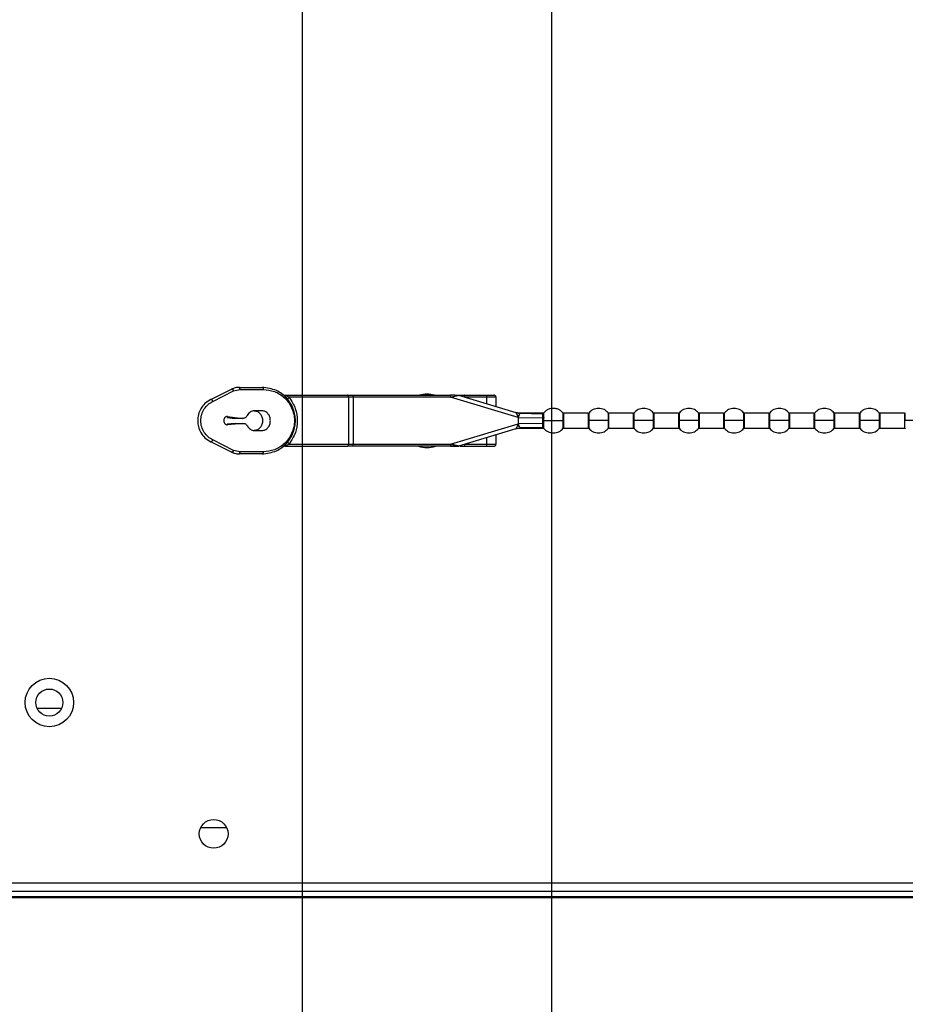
# Model space of a CAD drawing. Header units: millimetres. Extents: x 0 to 1118, y 0 to 864.
# Tile 43 of 69: x 782 to 809, y 298 to 328. Entities that reach past the tile are written whole.
import ezdxf

# ---------------------------------------------------------------- set-up
doc = ezdxf.new("R2010")
doc.units = ezdxf.units.MM
doc.header["$PDSIZE"] = -1
doc.styles.add('SLDTEXTSTYLE0', font='meiryo.ttc', dxfattribs={"width": 0.605})
doc.dimstyles.new('SLDDIMSTYLE4', dxfattribs={"dimtxt": 7.191292, "dimasz": 4.572, "dimexe": 0, "dimexo": 0.0625, "dimgap": 1.797823, "dimtad": 0, "dimtih": 1, "dimtoh": 1, "dimdec": 1, "dimlfac": 4, "dimrnd": 1e-09, "dimzin": 12, "dimdsep": 46, "dimtxsty": 'SLDTEXTSTYLE0', "dimsah": 1, "dimcen": 0.09, "dimadec": 0, "dimazin": 3, "dimtfac": 1, "dimtmove": 0, "dimatfit": 0, "dimfxl": 1, "dimfrac": 2, "dimtolj": 1, "dimtzin": 12, "dimarcsym": 0})

# ---------------------------------------------------------------- blocks, each defined once
blk = doc.blocks.new('_D_11')
at = {"color": 0, "linetype": 'Continuous', "lineweight": -2}
for p, q in [((790.701, 328.432), (790.701, 288.168)), ((798.287, 328.432), (798.287, 288.168)), ((786.129, 288.168), (781.557, 288.168)), ((790.701, 288.168), (798.287, 288.168)), ((798.287, 288.168), (790.701, 288.168)), ((798.287, 288.168), (809.497, 288.168)), ((802.859, 288.168), (807.431, 288.168))]:
    blk.add_line(p, q, dxfattribs=at)
at = {"color": 0}
for points in [[(786.129, 287.406), (786.129, 288.93), (790.701, 288.168)], [(802.859, 288.93), (802.859, 287.406), (798.287, 288.168)]]:
    blk.add_solid(points, dxfattribs=at)
at = {"layer": 'Defpoints', "color": 0}
for p in [(790.701, 328.494), (798.287, 328.494), (798.287, 288.168)]:
    blk.add_point(p, dxfattribs=at)
at = {"color": 0, "lineweight": 0, "insert": (819.949, 298.986), "char_height": 7.1913, "attachment_point": 2, "style": 'SLDTEXTSTYLE0'}
blk.add_mtext('\\A1;30.3\\P(1.19)', dxfattribs=at)

msp = doc.modelspace()

# ---------------------------------------------------------------- linework, layer by layer
at = {"color": 7, "linetype": 'Continuous', "lineweight": 30}
for p, q in [((787.9162, 316.0689), (788.551, 316.3848)), ((788.7737, 316.4372), (789.4783, 316.4372)), ((787.9772, 316.0129), (788.6119, 316.3288)), ((788.6119, 316.3288), (788.8069, 316.3747)), ((788.8069, 316.3747), (789.5114, 316.3747)), ((790.1739, 316.1997), (792.0793, 316.1997)), ((792.1124, 316.1372), (790.2988, 316.1372)), ((792.1124, 316.1372), (792.1124, 314.7122)), ((792.2449, 316.1372), (792.1124, 316.1372)), ((792.2449, 316.1372), (792.2449, 316.1997)), ((792.2449, 316.1997), (795.2164, 316.1997)), ((792.2449, 316.1372), (792.2449, 314.7122)), ((795.2164, 316.1372), (792.2449, 316.1372)), ((795.2164, 316.1997), (795.2164, 316.1372)), ((795.3393, 316.1997), (795.2164, 316.1997)), ((797.2673, 315.5191), (795.2164, 316.1372)), ((795.4511, 316.197), (797.2025, 315.6692)), ((795.6278, 316.1997), (796.3166, 316.1997)), ((796.3182, 316.1372), (795.6526, 316.1372)), ((796.3182, 315.9357), (796.3182, 316.1372)), ((796.5971, 315.8516), (796.5971, 316.1392)), ((788.4142, 315.5219), (788.6437, 315.4944)), ((788.4267, 315.549), (788.8821, 315.4944)), ((788.8821, 315.4944), (788.6437, 315.4944)), ((789.4761, 315.7247), (789.2428, 315.7247)), ((797.1956, 315.6712), (797.2675, 315.6551)), ((797.2358, 315.6604), (797.2016, 315.6694)), ((797.202, 315.6693), (797.3368, 315.6484)), ((797.2025, 315.6692), (797.3368, 315.6483)), ((797.2025, 315.6692), (797.2025, 315.6692)), ((797.2436, 315.6586), (797.2031, 315.669)), ((797.2673, 315.6551), (797.2327, 315.6611)), ((797.2488, 315.6583), (797.2328, 315.6611)), ((797.3346, 315.648), (797.2436, 315.6586)), ((797.257, 315.5663), (797.2473, 315.5865)), ((797.2636, 315.5842), (797.2473, 315.5865)), ((797.257, 315.5663), (797.2636, 315.5842)), ((797.257, 315.5663), (797.2652, 315.5493)), ((797.2636, 315.5842), (797.2919, 315.5808)), ((797.2652, 315.5493), (797.2701, 315.5318)), ((797.2673, 315.5191), (797.2673, 315.3302)), ((797.2673, 315.5191), (798.0235, 315.5119)), ((797.341, 315.6496), (797.2675, 315.6551)), ((798.0282, 315.6497), (797.3305, 315.6497)), ((797.3368, 315.6484), (797.3346, 315.648)), ((797.3346, 315.648), (798.0234, 315.6307)), ((797.3346, 315.648), (797.3346, 315.648)), ((798.0241, 315.4247), (798.0235, 315.5119)), ((798.0531, 315.6582), (798.053, 315.6633)), ((798.053, 315.4247), (798.0533, 315.5168)), ((799.3991, 315.6497), (798.6605, 315.6497)), ((800.7741, 315.6497), (800.0355, 315.6497)), ((802.1491, 315.6497), (801.4105, 315.6497)), ((803.5241, 315.6497), (802.7855, 315.6497)), ((804.8991, 315.6497), (804.1605, 315.6497)), ((806.2741, 315.6497), (805.5355, 315.6497)), ((807.6491, 315.6497), (806.9105, 315.6497)), ((809.0241, 315.6497), (808.2855, 315.6497)), ((788.6536, 315.343), (788.4126, 315.3208)), ((788.8921, 315.343), (788.4242, 315.3)), ((788.6536, 315.343), (788.8921, 315.343)), ((795.2164, 314.7122), (797.2673, 315.3302)), ((797.2679, 315.1943), (797.1956, 315.1781)), ((797.202, 315.18), (797.3368, 315.201)), ((797.2027, 315.1802), (797.2311, 315.1879)), ((797.233, 315.1883), (797.2491, 315.191)), ((797.2491, 315.191), (797.2681, 315.1943)), ((797.2492, 315.2666), (797.2549, 315.2783)), ((797.2492, 315.2666), (797.2587, 315.2679)), ((797.2504, 315.1913), (797.2678, 315.1943)), ((797.266, 315.3017), (797.2549, 315.2783)), ((797.2587, 315.2679), (797.2549, 315.2783)), ((797.2587, 315.2679), (797.2906, 315.2719)), ((797.2701, 315.3174), (797.266, 315.3017)), ((797.266, 315.3017), (797.2795, 315.3033)), ((798.0235, 315.3374), (797.2673, 315.3302)), ((797.2679, 315.1943), (797.3419, 315.1997)), ((797.2795, 315.3033), (797.2906, 315.2719)), ((797.3305, 315.1997), (798.0282, 315.1997)), ((798.0234, 315.2186), (797.3346, 315.2013)), ((797.3346, 315.2013), (797.3368, 315.201)), ((797.3346, 315.2013), (797.3346, 315.2013)), ((797.3368, 315.201), (797.3368, 315.201)), ((798.0235, 315.3374), (798.0241, 315.4247)), ((798.0533, 315.3325), (798.053, 315.4247)), ((798.6605, 315.1997), (799.3991, 315.1997)), ((800.0355, 315.1997), (800.7741, 315.1997)), ((801.4105, 315.1997), (802.1491, 315.1997)), ((802.7855, 315.1997), (803.5241, 315.1997)), ((804.1605, 315.1997), (804.8991, 315.1997)), ((805.5355, 315.1997), (806.2741, 315.1997)), ((806.9105, 315.1997), (807.6491, 315.1997)), ((808.2855, 315.1997), (809.0241, 315.1997)), ((789.2428, 315.1247), (789.4761, 315.1247)), ((797.2025, 315.1801), (795.4511, 314.6523)), ((796.3182, 314.7122), (796.3182, 314.9136)), ((796.5971, 314.7101), (796.5971, 314.9977)), ((797.2025, 315.1801), (797.2025, 315.1801)), ((788.551, 314.4645), (787.9162, 314.7804)), ((788.6119, 314.5205), (787.9772, 314.8364)), ((790.1739, 314.6497), (792.0793, 314.6497)), ((790.2988, 314.7122), (792.1124, 314.7122)), ((792.1124, 314.7122), (792.2449, 314.7122)), ((792.2449, 314.6497), (792.2449, 314.7122)), ((792.2449, 314.7122), (795.2164, 314.7122)), ((795.2164, 314.6497), (792.2449, 314.6497)), ((795.2163, 314.6534), (795.344, 314.6534)), ((795.2164, 314.7122), (795.2164, 314.6497)), ((795.433, 314.6497), (795.4511, 314.6523)), ((795.6278, 314.6497), (796.3166, 314.6497)), ((795.6526, 314.7122), (796.3182, 314.7122)), ((788.8069, 314.4747), (788.6119, 314.5205)), ((789.4783, 314.4122), (788.7737, 314.4122)), ((789.5114, 314.4747), (788.8069, 314.4747)), ((782.6265, 306.6716), (783.3805, 306.6716)), ((788.4011, 303.0216), (787.6059, 303.0216)), ((1005.906, 301.3391), (704.101, 301.3391)), ((704.2778, 301.0891), (1005.7292, 301.0891)), ((832.346, 300.9241), (708.6525, 300.9241)), ((832.3472, 300.8891), (708.6525, 300.8891))]:
    msp.add_line(p, q, dxfattribs=at)
at = {"color": 8, "linetype": 'Continuous', "lineweight": 30}
for p, q in [((797.3368, 315.6483), (797.3368, 315.6483)), ((798.0534, 315.6433), (798.0531, 315.6582)), ((798.6315, 315.6633), (798.6315, 315.4247)), ((798.6605, 315.4247), (798.6605, 315.6497)), ((799.3991, 315.6497), (799.3991, 315.4247)), ((800.0065, 315.6633), (800.0065, 315.4247)), ((800.0355, 315.4247), (800.0355, 315.6497)), ((800.7741, 315.6497), (800.7741, 315.4247)), ((801.3815, 315.6633), (801.3815, 315.4247)), ((801.4105, 315.4247), (801.4105, 315.6497)), ((802.1491, 315.6497), (802.1491, 315.4247)), ((802.7565, 315.6633), (802.7565, 315.4247)), ((802.7855, 315.4247), (802.7855, 315.6497)), ((803.5241, 315.6497), (803.5241, 315.4247)), ((804.1315, 315.6633), (804.1315, 315.4247)), ((804.1605, 315.4247), (804.1605, 315.6497)), ((804.8991, 315.6497), (804.8991, 315.4247)), ((805.5065, 315.6633), (805.5065, 315.4247)), ((805.5355, 315.4247), (805.5355, 315.6497)), ((806.2741, 315.6497), (806.2741, 315.4247)), ((806.8815, 315.6633), (806.8815, 315.4247)), ((806.9105, 315.4247), (806.9105, 315.6497)), ((807.6491, 315.6497), (807.6491, 315.4247)), ((808.2565, 315.6633), (808.2565, 315.4247)), ((808.2855, 315.4247), (808.2855, 315.6497)), ((809.0241, 315.6497), (809.0241, 315.4247)), ((798.6605, 315.1997), (798.6605, 315.4247)), ((799.3991, 315.4247), (799.3991, 315.1997)), ((799.428, 315.186), (799.428, 315.4247)), ((800.0065, 315.4247), (800.0065, 315.186)), ((800.0355, 315.1997), (800.0355, 315.4247)), ((800.7741, 315.4247), (800.7741, 315.1997)), ((800.803, 315.186), (800.803, 315.4247)), ((801.3815, 315.4247), (801.3815, 315.186)), ((801.4105, 315.1997), (801.4105, 315.4247)), ((802.1491, 315.4247), (802.1491, 315.1997)), ((802.178, 315.186), (802.178, 315.4247)), ((802.7565, 315.4247), (802.7565, 315.186)), ((802.7855, 315.1997), (802.7855, 315.4247)), ((803.5241, 315.4247), (803.5241, 315.1997)), ((803.553, 315.186), (803.553, 315.4247)), ((804.1315, 315.4247), (804.1315, 315.186)), ((804.1605, 315.1997), (804.1605, 315.4247)), ((804.8991, 315.4247), (804.8991, 315.1997)), ((804.928, 315.186), (804.928, 315.4247)), ((805.5065, 315.4247), (805.5065, 315.186)), ((805.5355, 315.1997), (805.5355, 315.4247)), ((806.2741, 315.4247), (806.2741, 315.1997)), ((806.303, 315.186), (806.303, 315.4247)), ((806.8815, 315.4247), (806.8815, 315.186)), ((806.9105, 315.1997), (806.9105, 315.4247)), ((807.6491, 315.4247), (807.6491, 315.1997)), ((807.678, 315.186), (807.678, 315.4247)), ((808.2565, 315.4247), (808.2565, 315.186)), ((808.2855, 315.1997), (808.2855, 315.4247)), ((809.0241, 315.4247), (809.0241, 315.1997)), ((795.2911, 314.6931), (795.2164, 314.7122))]:
    msp.add_line(p, q, dxfattribs=at)
at = {"color": 7, "linetype": 'Continuous', "lineweight": 30}
for centre, radius in [((783.0035, 306.8391), 0.7375), ((783.0035, 306.8391), 0.4125), ((788.0035, 302.8391), 0.4375)]:
    msp.add_circle(centre, radius, dxfattribs=at)
for centre, radius, start, end in [((794.496, 315.4191), 0.8125, 73.88099, 106.11901), ((790.1739, 314.5247), 0.125, 90, 127.70138), ((794.496, 315.4191), 0.8125, 251.26339, 288.73661)]:
    msp.add_arc(centre, radius, start, end, dxfattribs=at)
for points, knots in [([(788.7737, 316.4372), (788.7354, 316.435), (788.6588, 316.4306), (788.5869, 316.4001), (788.551, 316.3848)], [0, 0, 0, 0, 0.4996319, 1, 1, 1, 1]), ([(789.4783, 314.4122), (789.6269, 314.4307), (789.9, 314.4647), (790.1882, 314.6821), (790.3475, 314.8931), (790.4312, 315.0659), (790.4801, 315.2444), (790.4961, 315.4248), (790.48, 315.6051), (790.4312, 315.7836), (790.3474, 315.9563), (790.1881, 316.1673), (789.9, 316.3846), (789.6269, 316.4187), (789.4783, 316.4372)], [0, 0, 0, 0, 0.1498456, 0.2755561, 0.3370705, 0.3945479, 0.4477825, 0.500035, 0.5522636, 0.6054686, 0.6629779, 0.7245205, 0.8501536, 1, 1, 1, 1]), ([(789.5114, 316.3747), (789.6268, 316.3627), (789.8572, 316.3387), (790.1179, 316.1734), (790.2852, 315.9869), (790.3836, 315.8182), (790.4468, 315.6277), (790.4687, 315.4247), (790.4468, 315.2216), (790.3836, 315.0311), (790.2852, 314.8624), (790.1179, 314.6759), (789.8572, 314.5106), (789.6268, 314.4867), (789.5114, 314.4747)], [0, 0, 0, 0, 0.1252067, 0.2501264, 0.3127214, 0.3752247, 0.4376395, 0.499999, 0.5623587, 0.6247737, 0.6872771, 0.7498718, 0.8747918, 1, 1, 1, 1]), ([(790.2988, 316.1372), (790.2677, 316.1499), (790.2299, 316.1653), (790.1849, 316.1848), (790.1742, 316.1901), (790.1701, 316.1924), (790.1678, 316.1939), (790.1662, 316.1953), (790.1648, 316.197), (790.1654, 316.1994), (790.1703, 316.1996), (790.1739, 316.1997)], [0, 0, 0, 0, 0.5937674, 0.7207293, 0.7657997, 0.7848432, 0.8022961, 0.820203, 0.8386067, 0.880437, 1, 1, 1, 1]), ([(790.2676, 316.0589), (790.2656, 316.0628), (790.2617, 316.0708), (790.2664, 316.09), (790.2784, 316.1127), (790.2921, 316.1291), (790.2988, 316.1372)], [0, 0, 0, 0, 0.2448075, 0.4999987, 0.7551906, 1, 1, 1, 1]), ([(790.2988, 316.1372), (790.3713, 316.0267), (790.5091, 315.8167), (790.5686, 315.4251), (790.5092, 315.0331), (790.3714, 314.823), (790.2988, 314.7122)], [0, 0, 0, 0, 0.2630506, 0.4999498, 0.736245, 1, 1, 1, 1]), ([(795.2164, 316.1372), (795.2493, 316.1455), (795.3057, 316.1599), (795.3714, 316.1766), (795.4111, 316.1868), (795.4338, 316.1926), (795.4485, 316.1963), (795.4503, 316.1968), (795.4511, 316.197)], [0, 0, 0, 0, 0.343906, 0.5908281, 0.7195379, 0.8278365, 0.9193496, 1, 1, 1, 1]), ([(795.3415, 316.1997), (795.3462, 316.1997), (795.3602, 316.1997), (795.3952, 316.1997), (795.4426, 316.1997), (795.4768, 316.1997), (795.4919, 316.1997)], [0, 0, 0, 0, 0.111748, 0.3360842, 0.7057369, 1, 1, 1, 1]), ([(795.6526, 316.1372), (795.6522, 316.146), (795.6513, 316.1644), (795.6445, 316.1854), (795.6362, 316.1976), (795.6305, 316.199), (795.6278, 316.1997)], [0, 0, 0, 0, 0.2702613, 0.5624294, 0.7897364, 1, 1, 1, 1]), ([(796.3182, 316.1372), (796.3182, 316.1411), (796.3182, 316.1492), (796.3179, 316.161), (796.3173, 316.1721), (796.3163, 316.1847), (796.3156, 316.197), (796.3162, 316.1987), (796.3166, 316.1997)], [0, 0, 0, 0, 0.104641, 0.2153038, 0.3316924, 0.4531861, 0.6886472, 1, 1, 1, 1]), ([(796.3166, 316.1997), (796.3248, 316.1997), (796.3411, 316.1997), (796.3744, 316.1997), (796.4128, 316.1997), (796.4537, 316.1997), (796.4896, 316.1997), (796.5151, 316.1997), (796.5302, 316.1997), (796.5364, 316.1997), (796.5332, 316.1997), (796.5316, 316.1997)], [0, 0, 0, 0, 0.1027303, 0.2056739, 0.3261581, 0.4526749, 0.5785564, 0.697326, 0.7975453, 0.8981762, 1, 1, 1, 1]), ([(796.5971, 316.1372), (796.5968, 316.142), (796.5962, 316.1511), (796.5912, 316.165), (796.5819, 316.1797), (796.5677, 316.1912), (796.551, 316.1984), (796.5402, 316.1992), (796.5345, 316.1997)], [0, 0, 0, 0, 0.147927, 0.2748136, 0.4476527, 0.6697497, 0.8252565, 1, 1, 1, 1]), ([(787.9162, 316.0689), (787.8543, 316.0313), (787.7387, 315.961), (787.6116, 315.7977), (787.5345, 315.6175), (787.5088, 315.4246), (787.5345, 315.2318), (787.6116, 315.0515), (787.7388, 314.8883), (787.8544, 314.8181), (787.9162, 314.7804)], [0, 0, 0, 0, 0.1436442, 0.268283, 0.3867624, 0.5000142, 0.6132621, 0.7317456, 0.856368, 1, 1, 1, 1]), ([(787.9772, 314.8364), (787.9282, 314.8654), (787.8303, 314.9235), (787.7125, 315.0618), (787.632, 315.2319), (787.6033, 315.4247), (787.632, 315.6174), (787.7125, 315.7875), (787.8302, 315.9258), (787.9282, 315.9839), (787.9772, 316.0129)], [0, 0, 0, 0, 0.1255544, 0.2507184, 0.3755059, 0.4999988, 0.6244916, 0.7492788, 0.8744419, 1, 1, 1, 1]), ([(798.6315, 315.6633), (798.6091, 315.6867), (798.567, 315.7306), (798.4787, 315.7785), (798.364, 315.8073), (798.2392, 315.7922), (798.1274, 315.7399), (798.0771, 315.6879), (798.0508, 315.6606)], [0, 0, 0, 0, 0.1463506, 0.2740764, 0.4499903, 0.6746509, 0.8295837, 1, 1, 1, 1]), ([(800.0065, 315.6633), (799.9894, 315.6818), (799.9538, 315.7201), (799.8847, 315.7635), (799.8045, 315.7929), (799.7173, 315.8031), (799.63, 315.7929), (799.5499, 315.7635), (799.4808, 315.7201), (799.4451, 315.6818), (799.428, 315.6633)], [0, 0, 0, 0, 0.1143096, 0.2373131, 0.3668813, 0.5, 0.6331187, 0.7626869, 0.8856904, 1, 1, 1, 1]), ([(801.3815, 315.6633), (801.3644, 315.6818), (801.3288, 315.7201), (801.2597, 315.7635), (801.1795, 315.7929), (801.0923, 315.8031), (801.005, 315.7929), (800.9249, 315.7635), (800.8558, 315.7201), (800.8201, 315.6818), (800.803, 315.6633)], [0, 0, 0, 0, 0.1143096, 0.2373131, 0.3668813, 0.5, 0.6331187, 0.7626869, 0.8856904, 1, 1, 1, 1]), ([(802.7565, 315.6633), (802.7394, 315.6818), (802.7038, 315.7201), (802.6347, 315.7635), (802.5545, 315.7929), (802.4673, 315.8031), (802.38, 315.7929), (802.2999, 315.7635), (802.2308, 315.7201), (802.1951, 315.6818), (802.178, 315.6633)], [0, 0, 0, 0, 0.1143096, 0.2373131, 0.3668813, 0.5, 0.6331187, 0.7626869, 0.8856904, 1, 1, 1, 1]), ([(804.1315, 315.6633), (804.1144, 315.6818), (804.0788, 315.7201), (804.0097, 315.7635), (803.9295, 315.7929), (803.8423, 315.8031), (803.755, 315.7929), (803.6749, 315.7635), (803.6058, 315.7201), (803.5701, 315.6818), (803.553, 315.6633)], [0, 0, 0, 0, 0.1143096, 0.2373131, 0.3668813, 0.5, 0.6331187, 0.7626869, 0.8856904, 1, 1, 1, 1]), ([(805.5065, 315.6633), (805.4894, 315.6818), (805.4538, 315.7201), (805.3847, 315.7635), (805.3045, 315.7929), (805.2173, 315.8031), (805.13, 315.7929), (805.0499, 315.7635), (804.9808, 315.7201), (804.9451, 315.6818), (804.928, 315.6633)], [0, 0, 0, 0, 0.11430964, 0.23731311, 0.36688132, 0.5, 0.63311868, 0.76268689, 0.88569036, 1, 1, 1, 1]), ([(806.8815, 315.6633), (806.8644, 315.6818), (806.8288, 315.7201), (806.7597, 315.7635), (806.6795, 315.7929), (806.5923, 315.8031), (806.505, 315.7929), (806.4249, 315.7635), (806.3558, 315.7201), (806.3201, 315.6818), (806.303, 315.6633)], [0, 0, 0, 0, 0.11430964, 0.23731311, 0.36688132, 0.5, 0.63311868, 0.76268689, 0.88569036, 1, 1, 1, 1]), ([(808.2565, 315.6633), (808.2394, 315.6818), (808.2038, 315.7201), (808.1347, 315.7635), (808.0545, 315.7929), (807.9673, 315.8031), (807.88, 315.7929), (807.7999, 315.7635), (807.7308, 315.7201), (807.6951, 315.6818), (807.678, 315.6633)], [0, 0, 0, 0, 0.1143096, 0.2373131, 0.3668813, 0.5, 0.6331187, 0.7626869, 0.8856904, 1, 1, 1, 1]), ([(797.2025, 315.6692), (797.2037, 315.6684), (797.2064, 315.6667), (797.2138, 315.6572), (797.2197, 315.6448), (797.2234, 315.6373)], [0, 0, 0, 0, 0.2433891, 0.539009, 1, 1, 1, 1]), ([(797.2234, 315.6373), (797.2281, 315.6434), (797.2372, 315.6555), (797.2415, 315.6576), (797.2436, 315.6586)], [0, 0, 0, 0, 0.5145044, 1, 1, 1, 1]), ([(797.2234, 315.6373), (797.2266, 315.6301), (797.2336, 315.6149), (797.2426, 315.5964), (797.2473, 315.5865)], [0, 0, 0, 0, 0.468405, 1, 1, 1, 1]), ([(797.2652, 315.5493), (797.2676, 315.549), (797.2726, 315.5484), (797.2775, 315.5478), (797.28, 315.5475)], [0, 0, 0, 0, 0.5002272, 1, 1, 1, 1]), ([(797.2701, 315.5318), (797.2691, 315.5305), (797.2677, 315.5284), (797.266, 315.5252), (797.2659, 315.5221), (797.2668, 315.5201), (797.2673, 315.5191)], [0, 0, 0, 0, 0.3504505, 0.537817, 0.76849, 1, 1, 1, 1]), ([(797.28, 315.5475), (797.2787, 315.5442), (797.2765, 315.5383), (797.272, 315.5338), (797.2701, 315.5318)], [0, 0, 0, 0, 0.5624096, 1, 1, 1, 1]), ([(797.2919, 315.5808), (797.2899, 315.5755), (797.2861, 315.5648), (797.282, 315.5533), (797.28, 315.5475)], [0, 0, 0, 0, 0.4994159, 1, 1, 1, 1]), ([(797.3346, 315.648), (797.3327, 315.6468), (797.3288, 315.6442), (797.3187, 315.6295), (797.3038, 315.6095), (797.2958, 315.5904), (797.2919, 315.5808)], [0, 0, 0, 0, 0.2368907, 0.4921061, 0.7455447, 1, 1, 1, 1]), ([(798.0235, 315.5119), (798.0234, 315.5248), (798.0231, 315.5506), (798.0231, 315.5838), (798.0231, 315.6118), (798.0233, 315.6244), (798.0234, 315.6307)], [0, 0, 0, 0, 0.250755, 0.500198, 0.7495436, 1, 1, 1, 1]), ([(798.0534, 315.6433), (798.0514, 315.6414), (798.0475, 315.6376), (798.0401, 315.6336), (798.0319, 315.631), (798.0262, 315.6308), (798.0234, 315.6307)], [0, 0, 0, 0, 0.2472382, 0.5006459, 0.753718, 1, 1, 1, 1]), ([(798.0533, 315.5168), (798.0514, 315.5161), (798.0475, 315.5146), (798.0401, 315.513), (798.032, 315.512), (798.0263, 315.5119), (798.0235, 315.5119)], [0, 0, 0, 0, 0.2467785, 0.4999986, 0.7532194, 1, 1, 1, 1]), ([(798.0533, 315.5168), (798.0536, 315.5446), (798.0541, 315.5991), (798.0536, 315.6288), (798.0534, 315.6433)], [0, 0, 0, 0, 0.5107737, 1, 1, 1, 1]), ([(798.6605, 315.6497), (798.6577, 315.6498), (798.6522, 315.6502), (798.6443, 315.653), (798.6371, 315.6573), (798.6333, 315.6614), (798.6314, 315.6634)], [0, 0, 0, 0, 0.2469988, 0.5001123, 0.7531668, 1, 1, 1, 1]), ([(800.0355, 315.6497), (800.0327, 315.6498), (800.0272, 315.6502), (800.0193, 315.653), (800.0121, 315.6573), (800.0083, 315.6614), (800.0064, 315.6634)], [0, 0, 0, 0, 0.2469988, 0.5001123, 0.7531668, 1, 1, 1, 1]), ([(801.4105, 315.6497), (801.4077, 315.6498), (801.4022, 315.6502), (801.3943, 315.653), (801.3871, 315.6573), (801.3833, 315.6614), (801.3814, 315.6634)], [0, 0, 0, 0, 0.2469988, 0.5001123, 0.7531668, 1, 1, 1, 1]), ([(802.7855, 315.6497), (802.7827, 315.6498), (802.7772, 315.6502), (802.7693, 315.653), (802.7621, 315.6573), (802.7583, 315.6614), (802.7564, 315.6634)], [0, 0, 0, 0, 0.2469988, 0.5001123, 0.7531668, 1, 1, 1, 1]), ([(804.1605, 315.6497), (804.1577, 315.6498), (804.1522, 315.6502), (804.1443, 315.653), (804.1371, 315.6573), (804.1333, 315.6614), (804.1314, 315.6634)], [0, 0, 0, 0, 0.2469988, 0.5001123, 0.7531668, 1, 1, 1, 1]), ([(805.5355, 315.6497), (805.5327, 315.6498), (805.5272, 315.6502), (805.5193, 315.653), (805.5121, 315.6573), (805.5083, 315.6614), (805.5064, 315.6634)], [0, 0, 0, 0, 0.2469988, 0.5001123, 0.7531668, 1, 1, 1, 1]), ([(806.9105, 315.6497), (806.9077, 315.6498), (806.9022, 315.6502), (806.8943, 315.653), (806.8871, 315.6573), (806.8833, 315.6614), (806.8814, 315.6634)], [0, 0, 0, 0, 0.2469988, 0.5001123, 0.7531668, 1, 1, 1, 1]), ([(808.2855, 315.6497), (808.2827, 315.6498), (808.2772, 315.6502), (808.2693, 315.653), (808.2621, 315.6573), (808.2583, 315.6614), (808.2564, 315.6634)], [0, 0, 0, 0, 0.2469988, 0.5001123, 0.7531668, 1, 1, 1, 1]), ([(797.2177, 315.2002), (797.2143, 315.1944), (797.2083, 315.184), (797.2042, 315.1813), (797.2025, 315.1801)], [0, 0, 0, 0, 0.5599152, 1, 1, 1, 1]), ([(797.2492, 315.2666), (797.2431, 315.2537), (797.2309, 315.2281), (797.2221, 315.2095), (797.2177, 315.2002)], [0, 0, 0, 0, 0.5010125, 1, 1, 1, 1]), ([(797.2311, 315.1879), (797.2296, 315.1884), (797.2265, 315.1895), (797.2208, 315.1966), (797.2178, 315.2002)], [0, 0, 0, 0, 0.4891844, 1, 1, 1, 1]), ([(797.2311, 315.1879), (797.2482, 315.1915), (797.2824, 315.1987), (797.3172, 315.2005), (797.3346, 315.2013)], [0, 0, 0, 0, 0.5003805, 1, 1, 1, 1]), ([(797.2673, 315.3302), (797.2668, 315.3292), (797.2659, 315.3273), (797.266, 315.3241), (797.2678, 315.3209), (797.2692, 315.3188), (797.2701, 315.3174)], [0, 0, 0, 0, 0.2292679, 0.4607127, 0.6469776, 1, 1, 1, 1]), ([(797.2701, 315.3174), (797.2712, 315.3167), (797.2734, 315.315), (797.277, 315.3104), (797.2785, 315.3062), (797.2795, 315.3033)], [0, 0, 0, 0, 0.2287975, 0.4679393, 1, 1, 1, 1]), ([(797.2906, 315.2719), (797.2946, 315.2618), (797.3026, 315.2418), (797.3181, 315.2207), (797.3286, 315.2053), (797.3327, 315.2026), (797.3346, 315.2013)], [0, 0, 0, 0, 0.2555595, 0.5078912, 0.7630874, 1, 1, 1, 1]), ([(798.0234, 315.2186), (798.0233, 315.2249), (798.0231, 315.2376), (798.0231, 315.2655), (798.0231, 315.2987), (798.0234, 315.3245), (798.0235, 315.3374)], [0, 0, 0, 0, 0.2504375, 0.4997766, 0.7492322, 1, 1, 1, 1]), ([(798.0534, 315.206), (798.0514, 315.2079), (798.0475, 315.2117), (798.0401, 315.2157), (798.0319, 315.2183), (798.0263, 315.2185), (798.0234, 315.2186)], [0, 0, 0, 0, 0.2467578, 0.4999973, 0.7532382, 1, 1, 1, 1]), ([(798.0533, 315.3325), (798.0514, 315.3332), (798.0475, 315.3348), (798.0401, 315.3363), (798.032, 315.3373), (798.0263, 315.3374), (798.0235, 315.3374)], [0, 0, 0, 0, 0.2473135, 0.5007216, 0.7537548, 1, 1, 1, 1]), ([(798.0241, 315.4247), (798.0268, 315.4247), (798.0323, 315.4247), (798.0402, 315.4247), (798.0473, 315.4247), (798.0511, 315.4247), (798.053, 315.4247)], [0, 0, 0, 0, 0.2464645, 0.4993537, 0.7525778, 1, 1, 1, 1]), ([(798.0508, 315.1887), (798.0678, 315.17), (798.1032, 315.1312), (798.1722, 315.0872), (798.2525, 315.057), (798.3401, 315.0462), (798.428, 315.056), (798.5088, 315.0854), (798.5784, 315.1288), (798.6143, 315.1674), (798.6315, 315.186)], [0, 0, 0, 0, 0.1139703, 0.2367602, 0.3662519, 0.4994183, 0.6326724, 0.7624133, 0.8855775, 1, 1, 1, 1]), ([(798.053, 315.4247), (798.0701, 315.4247), (798.1058, 315.4247), (798.1749, 315.4247), (798.255, 315.4247), (798.3423, 315.4247), (798.4295, 315.4247), (798.5097, 315.4247), (798.5788, 315.4247), (798.6144, 315.4247), (798.6315, 315.4247)], [0, 0, 0, 0, 0.1143113, 0.2373161, 0.3668852, 0.5000042, 0.6331225, 0.7626898, 0.885692, 1, 1, 1, 1]), ([(798.0534, 315.206), (798.0536, 315.2205), (798.0541, 315.2502), (798.0536, 315.3047), (798.0533, 315.3325)], [0, 0, 0, 0, 0.48917976, 1, 1, 1, 1]), ([(798.6605, 315.4247), (798.6542, 315.4247), (798.643, 315.4247), (798.635, 315.4247), (798.6315, 315.4247)], [0, 0, 0, 0, 0.56, 1, 1, 1, 1]), ([(798.6315, 315.186), (798.6334, 315.188), (798.6372, 315.192), (798.6444, 315.1963), (798.6522, 315.1991), (798.6577, 315.1995), (798.6605, 315.1997)], [0, 0, 0, 0, 0.2469433, 0.5, 0.7530567, 1, 1, 1, 1]), ([(799.428, 315.4247), (799.4234, 315.4247), (799.4151, 315.4247), (799.404, 315.4247), (799.3991, 315.4247)], [0, 0, 0, 0, 0.56, 1, 1, 1, 1]), ([(799.3991, 315.1997), (799.4018, 315.1995), (799.4073, 315.1991), (799.4152, 315.1963), (799.4224, 315.192), (799.4261, 315.188), (799.428, 315.186)], [0, 0, 0, 0, 0.2469433, 0.5, 0.7530567, 1, 1, 1, 1]), ([(800.0065, 315.4247), (799.9795, 315.4247), (799.9228, 315.4247), (799.8051, 315.4247), (799.6682, 315.4247), (799.5297, 315.4247), (799.4607, 315.4247), (799.428, 315.4247)], [0, 0, 0, 0, 0.174207, 0.3654413, 0.5645272, 0.7930043, 1, 1, 1, 1]), ([(799.428, 315.186), (799.4451, 315.1675), (799.4808, 315.1292), (799.5499, 315.0858), (799.63, 315.0564), (799.7173, 315.0462), (799.8045, 315.0564), (799.8847, 315.0858), (799.9538, 315.1292), (799.9894, 315.1675), (800.0065, 315.186)], [0, 0, 0, 0, 0.1143096, 0.2373131, 0.3668813, 0.5, 0.6331187, 0.7626869, 0.8856904, 1, 1, 1, 1]), ([(800.0064, 315.1859), (800.0083, 315.1879), (800.0121, 315.192), (800.0193, 315.1963), (800.0272, 315.1991), (800.0327, 315.1995), (800.0355, 315.1997)], [0, 0, 0, 0, 0.2468332, 0.4998877, 0.7530012, 1, 1, 1, 1]), ([(800.0065, 315.4247), (800.0112, 315.4247), (800.0194, 315.4247), (800.0306, 315.4247), (800.0355, 315.4247)], [0, 0, 0, 0, 0.56, 1, 1, 1, 1]), ([(800.803, 315.4247), (800.7984, 315.4247), (800.7901, 315.4247), (800.779, 315.4247), (800.7741, 315.4247)], [0, 0, 0, 0, 0.56, 1, 1, 1, 1]), ([(800.7741, 315.1997), (800.7768, 315.1995), (800.7823, 315.1991), (800.7902, 315.1963), (800.7974, 315.192), (800.8011, 315.188), (800.803, 315.186)], [0, 0, 0, 0, 0.2469433, 0.5, 0.7530567, 1, 1, 1, 1]), ([(801.3815, 315.4247), (801.3545, 315.4247), (801.2978, 315.4247), (801.1801, 315.4247), (801.0432, 315.4247), (800.9047, 315.4247), (800.8357, 315.4247), (800.803, 315.4247)], [0, 0, 0, 0, 0.174207, 0.3654413, 0.5645272, 0.7930043, 1, 1, 1, 1]), ([(800.803, 315.186), (800.8201, 315.1675), (800.8558, 315.1292), (800.9249, 315.0858), (801.005, 315.0564), (801.0923, 315.0462), (801.1795, 315.0564), (801.2597, 315.0858), (801.3288, 315.1292), (801.3644, 315.1675), (801.3815, 315.186)], [0, 0, 0, 0, 0.11430964, 0.23731311, 0.36688132, 0.5, 0.63311868, 0.76268689, 0.88569036, 1, 1, 1, 1]), ([(801.3814, 315.1859), (801.3833, 315.1879), (801.3871, 315.192), (801.3943, 315.1963), (801.4022, 315.1991), (801.4077, 315.1995), (801.4105, 315.1997)], [0, 0, 0, 0, 0.2468332, 0.4998877, 0.7530012, 1, 1, 1, 1]), ([(801.3815, 315.4247), (801.3862, 315.4247), (801.3944, 315.4247), (801.4056, 315.4247), (801.4105, 315.4247)], [0, 0, 0, 0, 0.56, 1, 1, 1, 1]), ([(802.178, 315.4247), (802.1734, 315.4247), (802.1651, 315.4247), (802.154, 315.4247), (802.1491, 315.4247)], [0, 0, 0, 0, 0.56, 1, 1, 1, 1]), ([(802.1491, 315.1997), (802.1518, 315.1995), (802.1573, 315.1991), (802.1652, 315.1963), (802.1724, 315.192), (802.1761, 315.188), (802.178, 315.186)], [0, 0, 0, 0, 0.2469433, 0.5, 0.7530567, 1, 1, 1, 1]), ([(802.7565, 315.4247), (802.7295, 315.4247), (802.6728, 315.4247), (802.5551, 315.4247), (802.4182, 315.4247), (802.2797, 315.4247), (802.2107, 315.4247), (802.178, 315.4247)], [0, 0, 0, 0, 0.174207, 0.3654413, 0.5645272, 0.7930043, 1, 1, 1, 1]), ([(802.178, 315.186), (802.1951, 315.1675), (802.2308, 315.1292), (802.2999, 315.0858), (802.38, 315.0564), (802.4673, 315.0462), (802.5545, 315.0564), (802.6347, 315.0858), (802.7038, 315.1292), (802.7394, 315.1675), (802.7565, 315.186)], [0, 0, 0, 0, 0.1143096, 0.2373131, 0.3668813, 0.5, 0.6331187, 0.7626869, 0.8856904, 1, 1, 1, 1]), ([(802.7564, 315.1859), (802.7583, 315.1879), (802.7621, 315.192), (802.7693, 315.1963), (802.7772, 315.1991), (802.7827, 315.1995), (802.7855, 315.1997)], [0, 0, 0, 0, 0.2468332, 0.4998877, 0.7530012, 1, 1, 1, 1]), ([(802.7565, 315.4247), (802.7612, 315.4247), (802.7694, 315.4247), (802.7806, 315.4247), (802.7855, 315.4247)], [0, 0, 0, 0, 0.56, 1, 1, 1, 1]), ([(803.553, 315.4247), (803.5484, 315.4247), (803.5401, 315.4247), (803.529, 315.4247), (803.5241, 315.4247)], [0, 0, 0, 0, 0.56, 1, 1, 1, 1]), ([(803.5241, 315.1997), (803.5268, 315.1995), (803.5323, 315.1991), (803.5402, 315.1963), (803.5474, 315.192), (803.5511, 315.188), (803.553, 315.186)], [0, 0, 0, 0, 0.2469433, 0.5, 0.7530567, 1, 1, 1, 1]), ([(804.1315, 315.4247), (804.1045, 315.4247), (804.0478, 315.4247), (803.9301, 315.4247), (803.7932, 315.4247), (803.6547, 315.4247), (803.5857, 315.4247), (803.553, 315.4247)], [0, 0, 0, 0, 0.174207, 0.3654413, 0.5645272, 0.7930043, 1, 1, 1, 1]), ([(803.553, 315.186), (803.5701, 315.1675), (803.6058, 315.1292), (803.6749, 315.0858), (803.755, 315.0564), (803.8423, 315.0462), (803.9295, 315.0564), (804.0097, 315.0858), (804.0788, 315.1292), (804.1144, 315.1675), (804.1315, 315.186)], [0, 0, 0, 0, 0.1143096, 0.2373131, 0.3668813, 0.5, 0.6331187, 0.7626869, 0.8856904, 1, 1, 1, 1]), ([(804.1314, 315.1859), (804.1333, 315.1879), (804.1371, 315.192), (804.1443, 315.1963), (804.1522, 315.1991), (804.1577, 315.1995), (804.1605, 315.1997)], [0, 0, 0, 0, 0.2468332, 0.4998877, 0.7530012, 1, 1, 1, 1]), ([(804.1315, 315.4247), (804.1362, 315.4247), (804.1444, 315.4247), (804.1556, 315.4247), (804.1605, 315.4247)], [0, 0, 0, 0, 0.56, 1, 1, 1, 1]), ([(804.928, 315.4247), (804.9234, 315.4247), (804.9151, 315.4247), (804.904, 315.4247), (804.8991, 315.4247)], [0, 0, 0, 0, 0.56, 1, 1, 1, 1]), ([(804.8991, 315.1997), (804.9018, 315.1995), (804.9073, 315.1991), (804.9152, 315.1963), (804.9224, 315.192), (804.9261, 315.188), (804.928, 315.186)], [0, 0, 0, 0, 0.2469433, 0.5, 0.7530567, 1, 1, 1, 1]), ([(805.5065, 315.4247), (805.4795, 315.4247), (805.4228, 315.4247), (805.3051, 315.4247), (805.1682, 315.4247), (805.0297, 315.4247), (804.9607, 315.4247), (804.928, 315.4247)], [0, 0, 0, 0, 0.174207, 0.3654413, 0.5645272, 0.7930043, 1, 1, 1, 1]), ([(804.928, 315.186), (804.9451, 315.1675), (804.9808, 315.1292), (805.0499, 315.0858), (805.13, 315.0564), (805.2173, 315.0462), (805.3045, 315.0564), (805.3847, 315.0858), (805.4538, 315.1292), (805.4894, 315.1675), (805.5065, 315.186)], [0, 0, 0, 0, 0.1143096, 0.2373131, 0.3668813, 0.5, 0.6331187, 0.7626869, 0.8856904, 1, 1, 1, 1]), ([(805.5064, 315.1859), (805.5083, 315.1879), (805.5121, 315.192), (805.5193, 315.1963), (805.5272, 315.1991), (805.5327, 315.1995), (805.5355, 315.1997)], [0, 0, 0, 0, 0.2468332, 0.4998877, 0.7530012, 1, 1, 1, 1]), ([(805.5065, 315.4247), (805.5112, 315.4247), (805.5194, 315.4247), (805.5306, 315.4247), (805.5355, 315.4247)], [0, 0, 0, 0, 0.56, 1, 1, 1, 1]), ([(806.303, 315.4247), (806.2984, 315.4247), (806.2901, 315.4247), (806.279, 315.4247), (806.2741, 315.4247)], [0, 0, 0, 0, 0.56, 1, 1, 1, 1]), ([(806.2741, 315.1997), (806.2768, 315.1995), (806.2823, 315.1991), (806.2902, 315.1963), (806.2974, 315.192), (806.3011, 315.188), (806.303, 315.186)], [0, 0, 0, 0, 0.2469433, 0.5, 0.7530567, 1, 1, 1, 1]), ([(806.8815, 315.4247), (806.8545, 315.4247), (806.7978, 315.4247), (806.6801, 315.4247), (806.5432, 315.4247), (806.4047, 315.4247), (806.3357, 315.4247), (806.303, 315.4247)], [0, 0, 0, 0, 0.174207, 0.3654413, 0.5645272, 0.7930043, 1, 1, 1, 1]), ([(806.303, 315.186), (806.3201, 315.1675), (806.3558, 315.1292), (806.4249, 315.0858), (806.505, 315.0564), (806.5923, 315.0462), (806.6795, 315.0564), (806.7597, 315.0858), (806.8288, 315.1292), (806.8644, 315.1675), (806.8815, 315.186)], [0, 0, 0, 0, 0.1143096, 0.2373131, 0.3668813, 0.5, 0.6331187, 0.7626869, 0.8856904, 1, 1, 1, 1]), ([(806.8814, 315.1859), (806.8833, 315.1879), (806.8871, 315.192), (806.8943, 315.1963), (806.9022, 315.1991), (806.9077, 315.1995), (806.9105, 315.1997)], [0, 0, 0, 0, 0.2468332, 0.4998877, 0.7530012, 1, 1, 1, 1]), ([(806.8815, 315.4247), (806.8862, 315.4247), (806.8944, 315.4247), (806.9056, 315.4247), (806.9105, 315.4247)], [0, 0, 0, 0, 0.56, 1, 1, 1, 1]), ([(807.678, 315.4247), (807.6734, 315.4247), (807.6651, 315.4247), (807.654, 315.4247), (807.6491, 315.4247)], [0, 0, 0, 0, 0.56, 1, 1, 1, 1]), ([(807.6491, 315.1997), (807.6518, 315.1995), (807.6573, 315.1991), (807.6652, 315.1963), (807.6724, 315.192), (807.6761, 315.188), (807.678, 315.186)], [0, 0, 0, 0, 0.2469433, 0.5, 0.7530567, 1, 1, 1, 1]), ([(808.2565, 315.4247), (808.2295, 315.4247), (808.1728, 315.4247), (808.0551, 315.4247), (807.9182, 315.4247), (807.7797, 315.4247), (807.7107, 315.4247), (807.678, 315.4247)], [0, 0, 0, 0, 0.17420702, 0.36544129, 0.56452719, 0.79300429, 1, 1, 1, 1]), ([(807.678, 315.186), (807.6951, 315.1675), (807.7308, 315.1292), (807.7999, 315.0858), (807.88, 315.0564), (807.9673, 315.0462), (808.0545, 315.0564), (808.1347, 315.0858), (808.2038, 315.1292), (808.2394, 315.1675), (808.2565, 315.186)], [0, 0, 0, 0, 0.1143096, 0.2373131, 0.3668813, 0.5, 0.6331187, 0.7626869, 0.8856904, 1, 1, 1, 1]), ([(808.2564, 315.1859), (808.2583, 315.1879), (808.2621, 315.192), (808.2693, 315.1963), (808.2772, 315.1991), (808.2827, 315.1995), (808.2855, 315.1997)], [0, 0, 0, 0, 0.2468332, 0.4998877, 0.7530012, 1, 1, 1, 1]), ([(808.2565, 315.4247), (808.2612, 315.4247), (808.2694, 315.4247), (808.2806, 315.4247), (808.2855, 315.4247)], [0, 0, 0, 0, 0.56, 1, 1, 1, 1]), ([(809.053, 315.4247), (809.0484, 315.4247), (809.0401, 315.4247), (809.029, 315.4247), (809.0241, 315.4247)], [0, 0, 0, 0, 0.56000001, 1, 1, 1, 1]), ([(809.0241, 315.1997), (809.0268, 315.1995), (809.0323, 315.1991), (809.0402, 315.1963), (809.0474, 315.192), (809.0511, 315.188), (809.053, 315.186)], [0, 0, 0, 0, 0.2469433, 0.5, 0.7530567, 1, 1, 1, 1]), ([(809.6315, 315.4247), (809.6045, 315.4247), (809.5478, 315.4247), (809.4301, 315.4247), (809.2932, 315.4247), (809.1547, 315.4247), (809.0857, 315.4247), (809.053, 315.4247)], [0, 0, 0, 0, 0.174207, 0.3654413, 0.5645272, 0.7930043, 1, 1, 1, 1]), ([(790.1739, 314.6497), (790.1703, 314.6498), (790.1654, 314.6499), (790.1648, 314.6524), (790.1661, 314.654), (790.1678, 314.6554), (790.1701, 314.6569), (790.1742, 314.6592), (790.1849, 314.6646), (790.2299, 314.684), (790.2677, 314.6995), (790.2988, 314.7122)], [0, 0, 0, 0, 0.119584, 0.1614099, 0.1798083, 0.1977088, 0.2151661, 0.2342137, 0.2792899, 0.4062492, 1, 1, 1, 1]), ([(790.2988, 314.7122), (790.2921, 314.7202), (790.2784, 314.7366), (790.2664, 314.7593), (790.2617, 314.7785), (790.2656, 314.7865), (790.2676, 314.7905)], [0, 0, 0, 0, 0.2448089, 0.5000007, 0.7551921, 1, 1, 1, 1]), ([(795.2164, 314.6497), (795.2577, 314.6497), (795.319, 314.6497), (795.3883, 314.6497), (795.4195, 314.6497), (795.4299, 314.6497), (795.4326, 314.6497), (795.4329, 314.6497), (795.433, 314.6497)], [0, 0, 0, 0, 0.5229232, 0.7769512, 0.911199, 0.9588929, 0.9798326, 1, 1, 1, 1]), ([(795.4511, 314.6523), (795.45, 314.6525), (795.4478, 314.653), (795.4324, 314.6568), (795.4091, 314.6629), (795.368, 314.6736), (795.3272, 314.6839), (795.297, 314.6916), (795.2911, 314.6931)], [0, 0, 0, 0, 0.1137755, 0.2416585, 0.3914728, 0.5681522, 0.9163691, 1, 1, 1, 1]), ([(795.6278, 314.6497), (795.6309, 314.6505), (795.6357, 314.6518), (795.6415, 314.6596), (795.6455, 314.6676), (795.6487, 314.6776), (795.6518, 314.6922), (795.6523, 314.7043), (795.6526, 314.7122)], [0, 0, 0, 0, 0.2394568, 0.3683607, 0.5, 0.6316393, 0.7605432, 1, 1, 1, 1]), ([(796.3166, 314.6497), (796.3162, 314.6506), (796.3156, 314.6524), (796.3163, 314.6647), (796.3173, 314.6773), (796.3179, 314.6883), (796.3182, 314.7001), (796.3182, 314.7082), (796.3182, 314.7122)], [0, 0, 0, 0, 0.31181655, 0.54769689, 0.66890267, 0.78504614, 0.89551089, 1, 1, 1, 1]), ([(796.3166, 314.6497), (796.3248, 314.6497), (796.3411, 314.6497), (796.3744, 314.6497), (796.4128, 314.6497), (796.4537, 314.6497), (796.4896, 314.6497), (796.515, 314.6497), (796.5306, 314.6497), (796.5332, 314.6497), (796.5344, 314.6497)], [0, 0, 0, 0, 0.1148896, 0.2295419, 0.3639972, 0.5051847, 0.6456632, 0.7782051, 0.8905048, 1, 1, 1, 1]), ([(796.5345, 314.6497), (796.5394, 314.65), (796.5485, 314.6506), (796.5624, 314.6555), (796.5771, 314.6648), (796.5887, 314.679), (796.5958, 314.6957), (796.5967, 314.7065), (796.5971, 314.7122)], [0, 0, 0, 0, 0.1514828, 0.280703, 0.4541292, 0.674412, 0.8278435, 1, 1, 1, 1]), ([(788.551, 314.4645), (788.5807, 314.4516), (788.6521, 314.4203), (788.7289, 314.4152), (788.7737, 314.4122)], [0, 0, 0, 0, 0.4156263, 1, 1, 1, 1])]:
    msp.add_open_spline(points, degree=3, knots=knots, dxfattribs=at)
for points in [[(788.551, 316.3848), (788.5532, 316.3855), (788.5576, 316.387), (788.5656, 316.3855), (788.5742, 316.3814), (788.5831, 316.3745), (788.5918, 316.3653), (788.5998, 316.3542), (788.6068, 316.3419), (788.6102, 316.3332), (788.6119, 316.3288)], [(788.8069, 316.3747), (788.8064, 316.3828), (788.8054, 316.3992), (788.7977, 316.4199), (788.7868, 316.4343), (788.7781, 316.4362), (788.7737, 316.4372)], [(789.4783, 316.4372), (789.4826, 316.4362), (789.4913, 316.4343), (789.5023, 316.4199), (789.5099, 316.3992), (789.5109, 316.3828), (789.5114, 316.3747)], [(790.0975, 316.2258), (790.1091, 316.2182), (790.1325, 316.2032), (790.1601, 316.2008), (790.1739, 316.1997)], [(792.1124, 316.1372), (792.1119, 316.1453), (792.1109, 316.1617), (792.1033, 316.1824), (792.0923, 316.1968), (792.0837, 316.1987), (792.0793, 316.1997)], [(792.0793, 316.1997), (792.1053, 316.1997), (792.1571, 316.1997), (792.2157, 316.1997), (792.2449, 316.1997)], [(795.4919, 316.1997), (795.5148, 316.1997), (795.5606, 316.1997), (795.6054, 316.1997), (795.6278, 316.1997)], [(787.9772, 316.0129), (787.9755, 316.0173), (787.9721, 316.026), (787.965, 316.0383), (787.9571, 316.0494), (787.9484, 316.0586), (787.9395, 316.0655), (787.9309, 316.0697), (787.9228, 316.0711), (787.9184, 316.0696), (787.9162, 316.0689)], [(788.4267, 315.549), (788.4194, 315.5494), (788.4047, 315.5501), (788.383, 315.5443), (788.3628, 315.5339), (788.3449, 315.5186), (788.33, 315.4993), (788.3188, 315.4768), (788.3118, 315.4521), (788.3092, 315.4262), (788.3113, 315.4002), (788.3178, 315.3753), (788.3285, 315.3525), (788.343, 315.3328), (788.3606, 315.317), (788.3806, 315.3059), (788.4022, 315.2996), (788.4169, 315.2999), (788.4242, 315.3)], [(789.0245, 315.5787), (789.0163, 315.5652), (788.9999, 315.5382), (788.9645, 315.5102), (788.9243, 315.4934), (788.8962, 315.4941), (788.8821, 315.4944)], [(789.2428, 315.7247), (789.221, 315.7227), (789.1772, 315.7189), (789.1161, 315.6882), (789.0624, 315.6421), (789.0371, 315.5998), (789.0245, 315.5787)], [(789.2376, 315.7247), (789.2709, 315.7201), (789.3376, 315.7111), (789.4217, 315.6418), (789.4805, 315.5426), (789.4882, 315.464), (789.492, 315.4247)], [(789.7305, 315.4247), (789.7266, 315.464), (789.719, 315.5426), (789.6602, 315.6418), (789.5761, 315.7111), (789.5094, 315.7201), (789.4761, 315.7247)], [(788.8921, 315.343), (788.9055, 315.343), (788.9323, 315.3429), (788.9705, 315.3268), (789.0044, 315.3006), (789.0205, 315.2755), (789.0286, 315.2629)], [(789.0286, 315.2629), (789.0413, 315.2427), (789.0668, 315.2025), (789.1196, 315.159), (789.1791, 315.1301), (789.2216, 315.1265), (789.2428, 315.1247)], [(789.492, 315.4247), (789.4882, 315.3853), (789.4805, 315.3067), (789.4217, 315.2076), (789.3376, 315.1382), (789.2709, 315.1292), (789.2376, 315.1247)], [(789.4761, 315.1247), (789.5094, 315.1292), (789.5761, 315.1382), (789.6602, 315.2076), (789.719, 315.3067), (789.7266, 315.3853), (789.7305, 315.4247)], [(787.9162, 314.7804), (787.9184, 314.7797), (787.9228, 314.7782), (787.9309, 314.7797), (787.9395, 314.7838), (787.9484, 314.7907), (787.9571, 314.7999), (787.965, 314.811), (787.9721, 314.8234), (787.9755, 314.832), (787.9772, 314.8364)], [(792.0793, 314.6497), (792.0837, 314.6506), (792.0923, 314.6525), (792.1033, 314.6669), (792.1109, 314.6876), (792.1119, 314.704), (792.1124, 314.7122)], [(792.2449, 314.6497), (792.2157, 314.6497), (792.1571, 314.6497), (792.1053, 314.6497), (792.0793, 314.6497)], [(795.4919, 314.6497), (795.5148, 314.6497), (795.5606, 314.6497), (795.6054, 314.6497), (795.6278, 314.6497)], [(788.6119, 314.5205), (788.6102, 314.5161), (788.6068, 314.5075), (788.5998, 314.4951), (788.5918, 314.484), (788.5831, 314.4748), (788.5742, 314.4679), (788.5656, 314.4638), (788.5576, 314.4623), (788.5532, 314.4638), (788.551, 314.4645)], [(788.7737, 314.4122), (788.7781, 314.4131), (788.7868, 314.415), (788.7977, 314.4294), (788.8054, 314.4501), (788.8064, 314.4665), (788.8069, 314.4747)], [(789.5114, 314.4747), (789.5109, 314.4665), (789.5099, 314.4501), (789.5023, 314.4294), (789.4913, 314.415), (789.4826, 314.4131), (789.4783, 314.4122)]]:
    msp.add_open_spline(points, degree=3, dxfattribs=at)
at = {"color": 8, "linetype": 'Continuous', "lineweight": 30}
for points, knots in [([(796.5954, 316.1372), (796.5956, 316.1372), (796.5964, 316.1372), (796.582, 316.1372), (796.5546, 316.1372), (796.5156, 316.1372), (796.4688, 316.1372), (796.4176, 316.1372), (796.3653, 316.1372), (796.3339, 316.1372), (796.3182, 316.1372)], [0, 0, 0, 0, 0.0729987, 0.2054275, 0.3378562, 0.470285, 0.6027137, 0.7351425, 0.8675712, 1, 1, 1, 1]), ([(798.0234, 315.6307), (798.0236, 315.6362), (798.0239, 315.6472), (798.024, 315.6488), (798.024, 315.6496)], [0, 0, 0, 0, 0.5006098, 1, 1, 1, 1]), ([(799.428, 315.4247), (799.428, 315.4472), (799.428, 315.4983), (799.428, 315.5602), (799.428, 315.6068), (799.428, 315.6375), (799.428, 315.6591), (799.428, 315.6619), (799.428, 315.6633)], [0, 0, 0, 0, 0.1806368, 0.4091264, 0.5428398, 0.6878723, 0.841571, 1, 1, 1, 1]), ([(800.803, 315.4247), (800.803, 315.4472), (800.803, 315.4983), (800.803, 315.5602), (800.803, 315.6068), (800.803, 315.6375), (800.803, 315.6591), (800.803, 315.6619), (800.803, 315.6633)], [0, 0, 0, 0, 0.1806368, 0.4091264, 0.5428398, 0.6878723, 0.841571, 1, 1, 1, 1]), ([(802.178, 315.4247), (802.178, 315.4472), (802.178, 315.4983), (802.178, 315.5602), (802.178, 315.6068), (802.178, 315.6375), (802.178, 315.6591), (802.178, 315.6619), (802.178, 315.6633)], [0, 0, 0, 0, 0.18063684, 0.40912638, 0.54283977, 0.68787231, 0.84157101, 1, 1, 1, 1]), ([(803.553, 315.4247), (803.553, 315.4472), (803.553, 315.4983), (803.553, 315.5602), (803.553, 315.6068), (803.553, 315.6375), (803.553, 315.6591), (803.553, 315.6619), (803.553, 315.6633)], [0, 0, 0, 0, 0.1806368, 0.4091264, 0.5428398, 0.6878723, 0.841571, 1, 1, 1, 1]), ([(804.928, 315.4247), (804.928, 315.4472), (804.928, 315.4983), (804.928, 315.5602), (804.928, 315.6068), (804.928, 315.6375), (804.928, 315.6591), (804.928, 315.6619), (804.928, 315.6633)], [0, 0, 0, 0, 0.1806368, 0.4091264, 0.5428398, 0.6878723, 0.841571, 1, 1, 1, 1]), ([(806.303, 315.4247), (806.303, 315.4472), (806.303, 315.4983), (806.303, 315.5602), (806.303, 315.6068), (806.303, 315.6375), (806.303, 315.6591), (806.303, 315.6619), (806.303, 315.6633)], [0, 0, 0, 0, 0.1806368, 0.4091264, 0.5428398, 0.6878723, 0.841571, 1, 1, 1, 1]), ([(807.678, 315.4247), (807.678, 315.4472), (807.678, 315.4983), (807.678, 315.5602), (807.678, 315.6068), (807.678, 315.6375), (807.678, 315.6591), (807.678, 315.6619), (807.678, 315.6633)], [0, 0, 0, 0, 0.1806368, 0.4091264, 0.5428398, 0.6878723, 0.841571, 1, 1, 1, 1]), ([(809.053, 315.4247), (809.053, 315.4472), (809.053, 315.4983), (809.053, 315.5602), (809.053, 315.6068), (809.053, 315.6375), (809.053, 315.6591), (809.053, 315.6619), (809.053, 315.6633)], [0, 0, 0, 0, 0.1806368, 0.4091264, 0.5428398, 0.6878723, 0.841571, 1, 1, 1, 1]), ([(798.024, 315.1997), (798.024, 315.1997), (798.0241, 315.1981), (798.0239, 315.2032), (798.0236, 315.2135), (798.0234, 315.2186)], [0, 0, 0, 0, 0.0004934, 0.50018561, 1, 1, 1, 1]), ([(798.053, 315.186), (798.053, 315.186), (798.053, 315.1843), (798.053, 315.1898), (798.0532, 315.2006), (798.0534, 315.206)], [0, 0, 0, 0, 0.0002835, 0.5001803, 1, 1, 1, 1]), ([(798.6315, 315.4247), (798.6315, 315.4021), (798.6315, 315.351), (798.6315, 315.2891), (798.6315, 315.2425), (798.6315, 315.2118), (798.6315, 315.1903), (798.6315, 315.1874), (798.6315, 315.186)], [0, 0, 0, 0, 0.18063684, 0.40912638, 0.54283977, 0.68787231, 0.84157101, 1, 1, 1, 1]), ([(796.3182, 314.7122), (796.3339, 314.7122), (796.3653, 314.7122), (796.4176, 314.7122), (796.4688, 314.7122), (796.5156, 314.7122), (796.5546, 314.7122), (796.582, 314.7122), (796.5964, 314.7122), (796.5956, 314.7122), (796.5954, 314.7122)], [0, 0, 0, 0, 0.1324288, 0.2648576, 0.3972864, 0.5297152, 0.662144, 0.7945728, 0.9270016, 1, 1, 1, 1])]:
    msp.add_open_spline(points, degree=3, knots=knots, dxfattribs=at)

# ---------------------------------------------------------------- dimensions: what is measured, and where the dimension line sits
at = {"color": 7, "linetype": 'Continuous', "lineweight": 0}
dim = msp.add_linear_dim(base=(798.287, 288.1684), p1=(790.7007, 328.4941), p2=(798.287, 328.4941), text='<>\\P(1.19)', dimstyle='SLDDIMSTYLE4', dxfattribs=at)
dim.commit()
dim.dimension.update_dxf_attribs({"geometry": '_D_11', "text_midpoint": (819.9488, 288.1684), "dimtype": 160})

doc.saveas('drawing.dxf')
